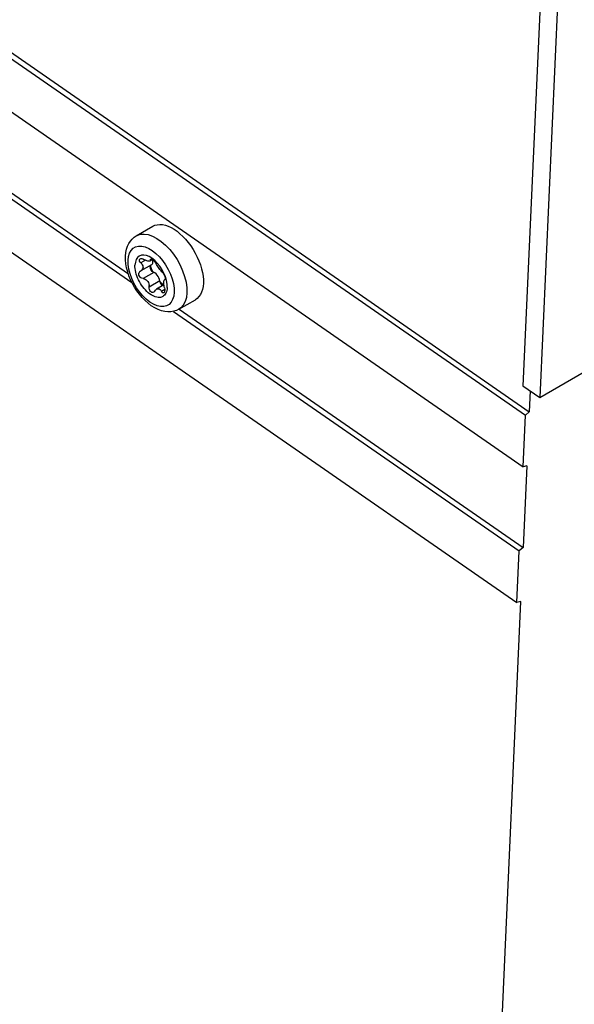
# Model space of a CAD drawing. Extents: x 0 to 594, y 0 to 420.
# Tile 30 of 53: x 518 to 528, y 92 to 110. Entities that reach past the tile are written whole.
import ezdxf

# ---------------------------------------------------------------- set-up
doc = ezdxf.new("R2010")
doc.units = 0
doc.header["$LTSCALE"] = 32.67
doc.layers.get('0').update_dxf_attribs({"linetype": 'CONTINUOUS'})

msp = doc.modelspace()

# ---------------------------------------------------------------- linework, layer by layer
at = {"color": 7, "linetype": 'CONTINUOUS'}
for p, q in [((464.819, 145.968), (527.126, 102.761)), ((464.746, 145.904), (527.053, 102.697)), ((464.702, 144.929), (527.009, 101.723)), ((464.588, 142.367), (526.894, 99.161)), ((527.325, 103.028), (560.885, 122.477)), ((495.593, 121.871), (519.637, 105.198)), ((495.698, 121.913), (519.57, 105.359)), ((527.419, 112.432), (527.007, 103.248)), ((527.736, 112.212), (527.325, 103.028)), ((519.72, 106.077), (520.031, 106.257)), ((520.007, 105.53), (519.808, 105.415)), ((520.023, 105.629), (519.976, 105.602)), ((520.005, 105.456), (519.987, 105.515)), ((520.031, 105.398), (520.005, 105.456)), ((519.809, 105.415), (519.792, 105.407)), ((520.265, 105.277), (520.265, 105.264)), ((520.241, 105.153), (520.103, 105.073)), ((520.22, 105.141), (520.216, 105.143)), ((520.254, 105.25), (520.258, 105.252)), ((520.26, 105.252), (520.258, 105.252)), ((520.263, 105.255), (520.26, 105.253)), ((520.3, 105.165), (520.289, 105.232)), ((520.302, 105.103), (520.3, 105.165)), ((520.522, 104.693), (520.833, 104.873)), ((520.422, 104.653), (526.938, 100.135)), ((520.527, 104.695), (527.011, 100.199)), ((527.007, 103.248), (527.325, 103.028)), ((527.144, 103.154), (527.126, 102.761)), ((527.009, 101.723), (527.053, 102.697)), ((527.126, 102.761), (527.053, 102.697)), ((527.081, 101.742), (527.009, 101.723)), ((527.081, 101.742), (527.011, 100.199)), ((526.894, 99.161), (526.938, 100.135)), ((527.011, 100.199), (526.938, 100.135)), ((526.422, 87.049), (526.966, 99.18)), ((526.966, 99.18), (526.894, 99.161))]:
    msp.add_line(p, q, dxfattribs=at)
at = {"color": 9, "linetype": 'CONTINUOUS'}
for p, q in [((520.007, 105.637), (519.987, 105.626)), ((519.892, 105.616), (519.805, 105.566)), ((520.048, 105.387), (519.847, 105.271)), ((520.165, 105.226), (519.964, 105.109)), ((520.255, 105.066), (520.193, 105.03))]:
    msp.add_line(p, q, dxfattribs=at)
at = {"color": 7, "linetype": 'CONTINUOUS'}
for points in [[(520.031, 106.257), (520.072, 106.276), (520.116, 106.287), (520.164, 106.291), (520.214, 106.288), (520.267, 106.277), (520.321, 106.259), (520.376, 106.233), (520.432, 106.201), (520.488, 106.162), (520.543, 106.117), (520.597, 106.067), (520.65, 106.011), (520.7, 105.951), (520.748, 105.887), (520.792, 105.819), (520.832, 105.749), (520.869, 105.677), (520.901, 105.604), (520.928, 105.53), (520.95, 105.457), (520.967, 105.385), (520.978, 105.315), (520.984, 105.247), (520.984, 105.182)], [(519.517, 105.694), (519.523, 105.761), (519.536, 105.824), (519.555, 105.881), (519.58, 105.932), (519.609, 105.977), (519.642, 106.016), (519.679, 106.05), (519.72, 106.077)], [(520.522, 104.693), (520.477, 104.67), (520.427, 104.654), (520.373, 104.645), (520.316, 104.643), (520.257, 104.649), (520.194, 104.664), (520.13, 104.687), (520.066, 104.719), (520.003, 104.759), (519.942, 104.805), (519.884, 104.856), (519.83, 104.913), (519.778, 104.974), (519.73, 105.039), (519.687, 105.107), (519.647, 105.177), (519.612, 105.249), (519.582, 105.323), (519.557, 105.398), (519.538, 105.473), (519.524, 105.548), (519.517, 105.622), (519.517, 105.694)], [(520.013, 105.653), (519.96, 105.685), (519.909, 105.705), (519.86, 105.713), (519.815, 105.709), (519.776, 105.693), (519.743, 105.666), (519.719, 105.628), (519.702, 105.58), (519.695, 105.524)], [(519.778, 105.614), (519.779, 105.628), (519.784, 105.638), (519.791, 105.644)], [(519.791, 105.644), (519.794, 105.645), (519.808, 105.648), (519.825, 105.647), (519.843, 105.641), (519.863, 105.632)], [(519.987, 105.626), (519.988, 105.635), (519.991, 105.638)], [(519.991, 105.638), (519.993, 105.639), (520.002, 105.639), (520.014, 105.635), (520.028, 105.627), (520.042, 105.615), (520.057, 105.601), (520.071, 105.585), (520.083, 105.568), (520.093, 105.552)], [(520.116, 105.561), (520.066, 105.612), (520.013, 105.653)], [(520.302, 105.103), (520.299, 105.074), (520.294, 105.046), (520.287, 105.02), (520.277, 104.997), (520.265, 104.977), (520.251, 104.959), (520.235, 104.944), (520.217, 104.932), (520.197, 104.923), (520.176, 104.917), (520.153, 104.914), (520.129, 104.915), (520.104, 104.919), (520.078, 104.926), (520.051, 104.936), (520.024, 104.949), (519.997, 104.965), (519.969, 104.984), (519.942, 105.005), (519.916, 105.029), (519.89, 105.056), (519.865, 105.084), (519.841, 105.114), (519.818, 105.146), (519.797, 105.179), (519.778, 105.214), (519.76, 105.249), (519.744, 105.284), (519.73, 105.32), (519.718, 105.356), (519.709, 105.391), (519.702, 105.426), (519.697, 105.46), (519.695, 105.493), (519.695, 105.524)], [(519.805, 105.566), (519.792, 105.582), (519.783, 105.599), (519.778, 105.614)], [(519.805, 105.566), (519.821, 105.547), (519.832, 105.528), (519.84, 105.511), (519.844, 105.494), (519.846, 105.475)], [(519.809, 105.415), (519.819, 105.422), (519.833, 105.438), (519.842, 105.455), (519.846, 105.475)], [(519.976, 105.602), (519.974, 105.601), (519.964, 105.598), (519.952, 105.598), (519.937, 105.6), (519.921, 105.604), (519.903, 105.611), (519.884, 105.62), (519.863, 105.632)], [(519.987, 105.626), (519.986, 105.615), (519.982, 105.607), (519.976, 105.602)], [(519.98, 105.489), (519.984, 105.509), (519.99, 105.52)], [(519.981, 105.494), (519.982, 105.477), (519.987, 105.459)], [(520.048, 105.387), (520.034, 105.395), (520.02, 105.407), (520.006, 105.422), (519.995, 105.44), (519.987, 105.459)], [(520.007, 105.53), (520.013, 105.535), (520.024, 105.547), (520.03, 105.564), (520.033, 105.584)], [(520.033, 105.584), (520.032, 105.607), (520.028, 105.626)], [(520.21, 105.391), (520.199, 105.401), (520.187, 105.414), (520.175, 105.428), (520.162, 105.444), (520.149, 105.461), (520.136, 105.479), (520.124, 105.498), (520.113, 105.516), (520.102, 105.535), (520.093, 105.552)], [(520.241, 105.37), (520.205, 105.438), (520.163, 105.503), (520.116, 105.561)], [(519.847, 105.271), (519.826, 105.276), (519.807, 105.286), (519.791, 105.3), (519.779, 105.316), (519.77, 105.335), (519.766, 105.353), (519.767, 105.37)], [(519.792, 105.407), (519.787, 105.404), (519.778, 105.395), (519.771, 105.384), (519.767, 105.37)], [(519.847, 105.271), (519.866, 105.267), (519.885, 105.259), (519.903, 105.249), (519.92, 105.235), (519.935, 105.217), (519.948, 105.195), (519.958, 105.169), (519.964, 105.14)], [(520.165, 105.226), (520.159, 105.255), (520.147, 105.284), (520.132, 105.312), (520.113, 105.338), (520.092, 105.36), (520.07, 105.376), (520.048, 105.387)], [(520.21, 105.391), (520.22, 105.38), (520.231, 105.365), (520.241, 105.347), (520.249, 105.329), (520.256, 105.31), (520.262, 105.292), (520.265, 105.277)], [(520.289, 105.232), (520.269, 105.301), (520.241, 105.37)], [(520.265, 105.264), (520.263, 105.255), (520.26, 105.252)], [(520.049, 105.014), (520.045, 105.012), (520.03, 105.008), (520.014, 105.01), (519.999, 105.018), (519.986, 105.03), (519.975, 105.047), (519.967, 105.066), (519.963, 105.088), (519.964, 105.14)], [(520.103, 105.073), (520.109, 105.076), (520.123, 105.08), (520.138, 105.08), (520.153, 105.075), (520.167, 105.065), (520.181, 105.05), (520.203, 105.015)], [(520.216, 105.143), (520.202, 105.155), (520.189, 105.171), (520.178, 105.188), (520.17, 105.207), (520.165, 105.226)], [(520.235, 105.149), (520.205, 105.17), (520.173, 105.199)], [(520.239, 105.203), (520.24, 105.219), (520.243, 105.232), (520.246, 105.241), (520.252, 105.248), (520.254, 105.25)], [(520.251, 105.096), (520.246, 105.12), (520.242, 105.143), (520.24, 105.164), (520.239, 105.183), (520.239, 105.203)], [(520.251, 105.096), (520.255, 105.074), (520.256, 105.052), (520.254, 105.033)], [(520.984, 105.182), (520.978, 105.122), (520.967, 105.066), (520.95, 105.015), (520.928, 104.97), (520.901, 104.931), (520.869, 104.898), (520.833, 104.873)], [(520.069, 105.036), (520.058, 105.021), (520.049, 105.014)], [(520.069, 105.036), (520.081, 105.054), (520.095, 105.067), (520.103, 105.073)], [(520.236, 105.001), (520.234, 105), (520.224, 104.999), (520.213, 105.004), (520.203, 105.015)], [(520.254, 105.033), (520.249, 105.017), (520.242, 105.006), (520.236, 105.001)]]:
    msp.add_lwpolyline(points, dxfattribs=at)
at = {"color": 9, "linetype": 'CONTINUOUS'}
for points in [[(519.72, 106.077), (519.736, 106.085), (519.799, 106.106), (519.869, 106.111), (519.945, 106.099), (520.025, 106.072), (520.108, 106.029), (520.19, 105.972), (520.271, 105.902), (520.349, 105.82), (520.421, 105.728), (520.487, 105.629), (520.545, 105.524), (520.593, 105.416), (520.63, 105.308), (520.657, 105.201), (520.671, 105.098), (520.673, 105.002)], [(519.564, 105.615), (519.573, 105.687), (519.592, 105.75), (519.621, 105.803), (519.659, 105.843), (519.706, 105.87), (519.761, 105.884), (519.821, 105.883), (519.886, 105.869), (519.953, 105.84), (520.021, 105.799), (520.089, 105.746)], [(520.089, 105.746), (520.154, 105.682), (520.215, 105.61), (520.272, 105.529), (520.321, 105.444), (520.363, 105.355), (520.395, 105.266), (520.418, 105.178), (520.431, 105.092), (520.433, 105.012)], [(520.433, 105.012), (520.424, 104.94), (520.405, 104.877), (520.376, 104.824), (520.337, 104.784), (520.29, 104.757), (520.236, 104.743), (520.176, 104.744), (520.111, 104.758), (520.044, 104.787), (519.976, 104.828), (519.908, 104.881), (519.843, 104.945), (519.781, 105.018), (519.725, 105.098), (519.676, 105.183), (519.634, 105.272), (519.601, 105.361), (519.578, 105.449), (519.566, 105.535), (519.564, 105.615)], [(520.673, 105.002), (520.663, 104.914), (520.64, 104.837), (520.606, 104.772), (520.562, 104.721), (520.522, 104.693)]]:
    msp.add_lwpolyline(points, dxfattribs=at)

doc.saveas('drawing.dxf')
